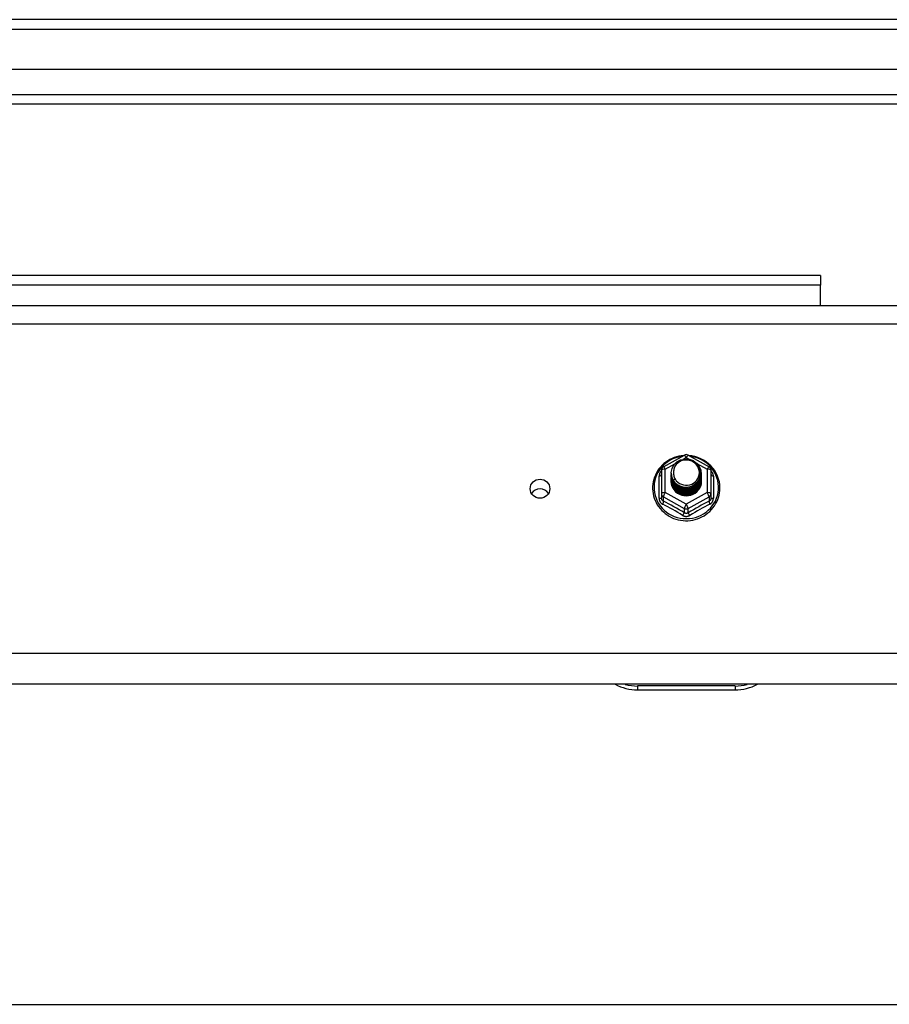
# Model space of a CAD drawing. Header units: inches. Extents: x 72 to 180, y 48 to 83.
# Tile 27 of 28: x 162 to 171, y 71 to 81. Entities that reach past the tile are written whole.
import ezdxf

# ---------------------------------------------------------------- set-up
doc = ezdxf.new("R2010")
doc.units = ezdxf.units.IN
doc.header["$MEASUREMENT"] = 0
doc.layers.add('Visible Edges(ANSI)', color=7, linetype='Continuous', lineweight=25)
doc.layers.add('Visible Tangent Edges(ANSI)', color=7, linetype='Continuous', lineweight=25)

msp = doc.modelspace()

# ---------------------------------------------------------------- linework, layer by layer
at = {"layer": 'Visible Edges(ANSI)'}
for p, q in [((179.982, 81.402), (126.18, 81.402)), ((179.372, 80.89), (126.789, 80.89)), ((179.184, 80.535), (126.978, 80.535)), ((170.456, 78.777), (144.706, 78.777)), ((170.456, 78.777), (170.456, 78.678)), ((170.456, 78.469), (170.456, 78.678)), ((126.947, 78.469), (175.081, 78.469)), ((168.847, 76.815), (169.062, 76.935)), ((169.1, 76.935), (169.314, 76.815)), ((168.827, 76.781), (168.827, 76.541)), ((169.335, 76.541), (169.335, 76.781)), ((168.927, 76.75), (168.927, 76.75)), ((168.927, 76.737), (168.927, 76.738)), ((168.927, 76.725), (168.927, 76.725)), ((168.927, 76.712), (168.927, 76.713)), ((168.927, 76.7), (168.927, 76.7)), ((168.927, 76.687), (168.927, 76.688)), ((168.927, 76.675), (168.927, 76.675)), ((169.234, 76.744), (169.234, 76.744)), ((169.234, 76.731), (169.234, 76.732)), ((169.234, 76.719), (169.234, 76.719)), ((169.234, 76.706), (169.234, 76.706)), ((169.234, 76.694), (169.234, 76.694)), ((169.234, 76.681), (169.234, 76.681)), ((168.827, 76.541), (168.827, 76.497)), ((169.063, 76.529), (169.061, 76.52)), ((169.335, 76.497), (169.335, 76.541)), ((175.081, 74.585), (126.947, 74.585)), ((168.581, 74.528), (169.581, 74.528)), ((126.947, 71.302), (175.081, 71.302))]:
    msp.add_line(p, q, dxfattribs=at)
at = {"layer": 'Visible Edges(ANSI)', "flags": 128}
for points in [[(169.055, 76.931), (169.03, 76.929), (169.006, 76.924), (168.981, 76.918), (168.958, 76.91), (168.935, 76.901), (168.913, 76.89), (168.891, 76.877), (168.871, 76.863), (168.852, 76.848), (168.833, 76.831), (168.817, 76.813), (168.801, 76.794), (168.787, 76.774), (168.775, 76.753), (168.764, 76.731), (168.755, 76.708), (168.748, 76.685), (168.742, 76.661), (168.738, 76.637), (168.736, 76.613), (168.736, 76.589), (168.737, 76.565), (168.741, 76.541), (168.746, 76.517), (168.753, 76.493), (168.761, 76.471), (168.772, 76.449), (168.784, 76.427), (168.797, 76.407), (168.812, 76.387), (168.829, 76.369), (168.846, 76.352), (168.865, 76.336), (168.885, 76.322), (168.906, 76.309), (168.928, 76.297), (168.951, 76.287), (168.975, 76.279), (168.999, 76.273), (169.023, 76.268), (169.048, 76.265), (169.073, 76.263), (169.098, 76.263), (169.123, 76.265), (169.147, 76.269), (169.171, 76.275), (169.195, 76.282), (169.219, 76.291), (169.241, 76.301), (169.263, 76.313), (169.283, 76.327), (169.303, 76.342), (169.322, 76.358), (169.339, 76.376), (169.355, 76.394), (169.369, 76.414), (169.382, 76.435), (169.394, 76.456), (169.403, 76.479), (169.411, 76.502), (169.418, 76.525), (169.422, 76.549), (169.425, 76.573), (169.426, 76.598)], [(168.948, 76.677), (168.932, 76.715), (168.927, 76.757), (168.935, 76.798), (168.955, 76.835), (168.985, 76.865), (169.023, 76.886), (169.065, 76.895), (169.109, 76.893), (169.15, 76.879), (169.186, 76.854), (169.213, 76.82), (169.23, 76.78), (169.234, 76.738), (169.226, 76.696), (169.206, 76.657), (169.176, 76.626), (169.139, 76.604), (169.096, 76.593), (169.053, 76.595), (169.011, 76.608), (168.975, 76.631), (168.948, 76.664), (168.932, 76.702), (168.927, 76.744)], [(168.967, 76.652), (168.989, 76.633), (169.016, 76.619), (169.044, 76.61), (169.074, 76.607), (169.104, 76.609), (169.133, 76.618), (169.16, 76.632), (169.183, 76.65), (169.202, 76.673), (169.215, 76.699), (169.223, 76.727), (169.225, 76.757), (169.22, 76.786), (169.21, 76.813), (169.193, 76.838), (169.172, 76.858), (169.147, 76.874), (169.119, 76.884), (169.089, 76.889), (169.059, 76.887), (169.03, 76.878), (169.004, 76.864), (168.982, 76.845), (168.965, 76.821)], [(169.426, 76.598), (169.424, 76.629), (169.42, 76.66), (169.412, 76.69), (169.402, 76.72), (169.389, 76.749), (169.373, 76.776), (169.354, 76.802), (169.334, 76.825), (169.31, 76.847), (169.285, 76.867), (169.259, 76.884), (169.23, 76.899), (169.201, 76.911), (169.17, 76.921), (169.139, 76.928), (169.107, 76.931)], [(168.965, 76.821), (168.964, 76.819), (168.962, 76.816), (168.961, 76.814), (168.96, 76.811), (168.959, 76.808), (168.958, 76.806), (168.957, 76.803), (168.956, 76.8), (168.956, 76.798), (168.955, 76.795), (168.954, 76.792), (168.953, 76.79), (168.953, 76.787), (168.952, 76.784), (168.952, 76.781), (168.952, 76.778), (168.951, 76.776), (168.951, 76.773), (168.951, 76.77), (168.951, 76.767), (168.951, 76.765), (168.951, 76.762), (168.951, 76.759), (168.951, 76.756)], [(168.951, 76.756), (168.951, 76.753), (168.951, 76.75), (168.951, 76.748), (168.951, 76.745), (168.951, 76.742), (168.951, 76.739), (168.951, 76.736), (168.952, 76.734), (168.952, 76.731), (168.953, 76.728), (168.953, 76.725), (168.954, 76.723), (168.954, 76.72), (168.955, 76.717), (168.956, 76.714), (168.957, 76.712), (168.957, 76.709), (168.958, 76.706), (168.959, 76.704), (168.96, 76.701), (168.962, 76.699), (168.963, 76.696), (168.964, 76.694), (168.965, 76.691)], [(168.927, 76.75), (168.927, 76.745), (168.927, 76.741), (168.928, 76.737), (168.928, 76.732), (168.929, 76.728), (168.93, 76.723), (168.931, 76.719), (168.932, 76.714), (168.933, 76.71), (168.934, 76.706), (168.936, 76.702), (168.937, 76.697), (168.939, 76.693), (168.941, 76.689), (168.943, 76.685), (168.945, 76.681), (168.947, 76.677), (168.95, 76.673), (168.952, 76.67), (168.955, 76.666), (168.958, 76.662), (168.961, 76.659), (168.964, 76.655), (168.967, 76.652)], [(168.927, 76.737), (168.929, 76.718), (168.932, 76.699), (168.939, 76.681), (168.948, 76.664), (168.959, 76.648), (168.972, 76.634), (168.987, 76.621), (169.004, 76.611), (169.022, 76.603), (169.041, 76.597), (169.061, 76.593), (169.081, 76.592), (169.101, 76.594), (169.12, 76.598), (169.139, 76.604), (169.158, 76.613), (169.174, 76.624), (169.189, 76.637), (169.203, 76.652), (169.214, 76.668), (169.223, 76.686), (169.229, 76.705), (169.233, 76.724), (169.234, 76.744)], [(169.234, 76.738), (169.234, 76.717), (169.23, 76.697), (169.224, 76.678), (169.216, 76.66), (169.205, 76.643), (169.191, 76.627), (169.176, 76.613), (169.159, 76.602), (169.141, 76.593), (169.121, 76.586), (169.101, 76.582), (169.081, 76.58), (169.06, 76.581), (169.04, 76.585), (169.02, 76.591), (169.002, 76.6), (168.985, 76.611), (168.97, 76.624), (168.957, 76.639), (168.946, 76.656), (168.937, 76.673), (168.931, 76.692), (168.928, 76.712), (168.927, 76.731)], [(168.927, 76.725), (168.929, 76.706), (168.932, 76.687), (168.939, 76.669), (168.948, 76.652), (168.959, 76.636), (168.972, 76.621), (168.987, 76.609), (169.004, 76.598), (169.022, 76.59), (169.041, 76.584), (169.061, 76.581), (169.081, 76.58), (169.101, 76.581), (169.12, 76.585), (169.139, 76.592), (169.158, 76.6), (169.174, 76.612), (169.189, 76.625), (169.203, 76.639), (169.214, 76.656), (169.223, 76.674), (169.229, 76.692), (169.233, 76.711), (169.234, 76.731)], [(169.234, 76.725), (169.234, 76.705), (169.23, 76.685), (169.224, 76.666), (169.216, 76.647), (169.205, 76.63), (169.191, 76.615), (169.176, 76.601), (169.159, 76.589), (169.141, 76.58), (169.121, 76.573), (169.101, 76.569), (169.081, 76.567), (169.06, 76.568), (169.04, 76.572), (169.02, 76.579), (169.002, 76.587), (168.985, 76.598), (168.97, 76.611), (168.957, 76.626), (168.946, 76.643), (168.937, 76.661), (168.931, 76.68), (168.928, 76.699), (168.927, 76.719)], [(168.927, 76.712), (168.929, 76.693), (168.932, 76.674), (168.939, 76.656), (168.948, 76.639), (168.959, 76.623), (168.972, 76.609), (168.987, 76.596), (169.004, 76.586), (169.022, 76.577), (169.041, 76.572), (169.061, 76.568), (169.081, 76.567), (169.101, 76.569), (169.12, 76.573), (169.139, 76.579), (169.158, 76.588), (169.174, 76.599), (169.189, 76.612), (169.203, 76.627), (169.214, 76.643), (169.223, 76.661), (169.229, 76.68), (169.233, 76.699), (169.234, 76.719)], [(169.234, 76.713), (169.234, 76.692), (169.23, 76.672), (169.224, 76.653), (169.216, 76.635), (169.205, 76.618), (169.191, 76.602), (169.176, 76.588), (169.159, 76.577), (169.141, 76.568), (169.121, 76.561), (169.101, 76.556), (169.081, 76.555), (169.06, 76.556), (169.04, 76.56), (169.02, 76.566), (169.002, 76.575), (168.985, 76.586), (168.97, 76.599), (168.957, 76.614), (168.946, 76.631), (168.937, 76.648), (168.931, 76.667), (168.928, 76.687), (168.927, 76.706)], [(168.927, 76.7), (168.929, 76.681), (168.932, 76.662), (168.939, 76.644), (168.948, 76.627), (168.959, 76.611), (168.972, 76.596), (168.987, 76.584), (169.004, 76.573), (169.022, 76.565), (169.041, 76.559), (169.061, 76.555), (169.081, 76.554), (169.101, 76.556), (169.12, 76.56), (169.139, 76.567), (169.158, 76.575), (169.174, 76.586), (169.189, 76.599), (169.203, 76.614), (169.214, 76.631), (169.223, 76.648), (169.229, 76.667), (169.233, 76.686), (169.234, 76.706)], [(169.234, 76.7), (169.234, 76.68), (169.23, 76.66), (169.224, 76.641), (169.216, 76.622), (169.205, 76.605), (169.191, 76.59), (169.176, 76.576), (169.159, 76.564), (169.141, 76.555), (169.121, 76.548), (169.101, 76.544), (169.081, 76.542), (169.06, 76.543), (169.04, 76.547), (169.02, 76.553), (169.002, 76.562), (168.985, 76.573), (168.97, 76.586), (168.957, 76.601), (168.946, 76.618), (168.937, 76.636), (168.931, 76.655), (168.928, 76.674), (168.927, 76.694)], [(168.927, 76.687), (168.929, 76.668), (168.932, 76.649), (168.939, 76.631), (168.948, 76.614), (168.959, 76.598), (168.972, 76.584), (168.987, 76.571), (169.004, 76.561), (169.022, 76.552), (169.041, 76.546), (169.061, 76.543), (169.081, 76.542), (169.101, 76.543), (169.12, 76.547), (169.139, 76.554), (169.158, 76.563), (169.174, 76.574), (169.189, 76.587), (169.203, 76.602), (169.214, 76.618), (169.223, 76.636), (169.229, 76.655), (169.233, 76.674), (169.234, 76.694)], [(169.234, 76.687), (169.234, 76.667), (169.23, 76.647), (169.224, 76.628), (169.216, 76.61), (169.205, 76.593), (169.191, 76.577), (169.176, 76.563), (169.159, 76.552), (169.141, 76.542), (169.121, 76.536), (169.101, 76.531), (169.081, 76.53), (169.06, 76.531), (169.04, 76.535), (169.02, 76.541), (169.002, 76.55), (168.985, 76.561), (168.97, 76.574), (168.957, 76.589), (168.946, 76.605), (168.937, 76.623), (168.931, 76.642), (168.928, 76.662), (168.927, 76.681)], [(168.927, 76.675), (168.929, 76.656), (168.932, 76.637), (168.939, 76.619), (168.948, 76.602), (168.959, 76.586), (168.972, 76.571), (168.987, 76.559), (169.004, 76.548), (169.022, 76.54), (169.041, 76.534), (169.061, 76.53), (169.081, 76.529), (169.101, 76.531), (169.12, 76.535), (169.139, 76.541), (169.158, 76.55), (169.174, 76.561), (169.189, 76.574), (169.203, 76.589), (169.214, 76.606), (169.223, 76.623), (169.229, 76.642), (169.233, 76.661), (169.234, 76.681)], [(168.965, 76.691), (168.965, 76.69), (168.964, 76.69), (168.963, 76.689), (168.962, 76.689), (168.962, 76.688), (168.961, 76.687), (168.96, 76.687), (168.96, 76.686), (168.959, 76.686), (168.958, 76.685), (168.957, 76.684), (168.957, 76.684), (168.956, 76.683), (168.955, 76.683), (168.955, 76.682), (168.954, 76.681), (168.953, 76.681), (168.952, 76.68), (168.952, 76.68), (168.951, 76.679), (168.95, 76.678), (168.95, 76.678), (168.949, 76.677), (168.948, 76.677)], [(169.061, 76.52), (169.053, 76.521), (169.045, 76.523), (169.037, 76.525), (169.029, 76.528), (169.022, 76.531), (169.014, 76.534), (169.007, 76.538), (169, 76.542), (168.993, 76.546), (168.987, 76.551), (168.98, 76.556), (168.974, 76.561), (168.969, 76.567), (168.963, 76.573), (168.958, 76.579), (168.954, 76.586), (168.949, 76.593), (168.945, 76.599), (168.942, 76.607), (168.939, 76.614), (168.936, 76.621), (168.934, 76.629), (168.932, 76.637), (168.931, 76.644)]]:
    msp.add_lwpolyline(points, dxfattribs=at)
at = {"layer": 'Visible Edges(ANSI)'}
for centre, radius, start, end in [((169.081, 76.901), 0.0394, 60.8255, 119.1745), ((168.866, 76.781), 0.0394, 119.1745, 180), ((169.295, 76.781), 0.0394, 0, 60.8255), ((168.581, 75.028), 0.5, 242.5014, 270), ((169.581, 75.028), 0.5, 270, 297.4986)]:
    msp.add_arc(centre, radius, start, end, dxfattribs=at)
for centre, major_axis, start_param, end_param in [((169.081, 76.756), (0.134, 0), 3.671471, 8.899926), ((169.081, 76.671), (-0.158, 0), 6.032414, 9.675269), ((169.081, 76.751), (0.154, 0), 3.669461, 3.875388), ((167.581, 76.491), (-0.101, 0), 3.68386, 5.740918)]:
    msp.add_ellipse(centre, major_axis=major_axis, ratio=0.966998, start_param=start_param, end_param=end_param, dxfattribs=at)
msp.add_ellipse((167.581, 76.591), major_axis=(-0.101, 0), ratio=0.966998, dxfattribs=at)
at = {"layer": 'Visible Tangent Edges(ANSI)'}
for p, q in [((126.18, 81.303), (179.982, 81.303)), ((126.848, 80.634), (179.314, 80.634)), ((170.456, 78.678), (144.706, 78.678)), ((126.947, 78.283), (175.081, 78.283)), ((169.049, 76.893), (169.081, 76.911)), ((169.081, 76.911), (169.115, 76.891)), ((168.866, 76.791), (168.964, 76.846)), ((168.866, 76.551), (168.866, 76.791)), ((169.19, 76.849), (169.295, 76.791)), ((169.295, 76.791), (169.295, 76.551)), ((168.803, 76.494), (168.803, 76.721)), ((169.359, 76.721), (169.359, 76.494)), ((169.081, 76.432), (168.866, 76.551)), ((169.295, 76.551), (169.081, 76.432)), ((168.846, 76.508), (169.061, 76.389)), ((168.846, 76.464), (168.846, 76.508)), ((169.1, 76.389), (169.315, 76.508)), ((169.315, 76.508), (169.315, 76.464)), ((169.061, 76.389), (169.061, 76.344)), ((169.1, 76.344), (169.1, 76.389)), ((175.081, 74.899), (126.947, 74.899)), ((169.581, 74.568), (168.581, 74.568)), ((168.581, 74.568), (168.581, 74.528)), ((169.581, 74.568), (169.581, 74.528))]:
    msp.add_line(p, q, dxfattribs=at)
at = {"layer": 'Visible Tangent Edges(ANSI)', "flags": 128}
for points in [[(168.827, 76.773), (168.825, 76.772), (168.823, 76.77), (168.821, 76.768), (168.82, 76.766), (168.818, 76.764), (168.817, 76.762), (168.815, 76.76), (168.814, 76.758), (168.812, 76.756), (168.811, 76.753), (168.81, 76.751), (168.809, 76.749), (168.808, 76.747), (168.807, 76.744), (168.806, 76.742), (168.805, 76.74), (168.805, 76.737), (168.804, 76.735), (168.804, 76.733), (168.803, 76.73), (168.803, 76.728), (168.803, 76.725), (168.803, 76.723), (168.803, 76.721)], [(169.359, 76.721), (169.359, 76.723), (169.359, 76.725), (169.359, 76.728), (169.358, 76.73), (169.358, 76.733), (169.357, 76.735), (169.357, 76.737), (169.356, 76.74), (169.355, 76.742), (169.355, 76.744), (169.354, 76.747), (169.353, 76.749), (169.352, 76.751), (169.35, 76.753), (169.349, 76.756), (169.348, 76.758), (169.346, 76.76), (169.345, 76.762), (169.343, 76.764), (169.342, 76.766), (169.34, 76.768), (169.338, 76.77), (169.337, 76.772), (169.335, 76.773)], [(168.803, 76.494), (168.803, 76.49), (168.803, 76.487), (168.803, 76.484), (168.804, 76.481), (168.804, 76.477), (168.805, 76.474), (168.806, 76.471), (168.807, 76.468), (168.808, 76.465), (168.81, 76.462), (168.811, 76.459), (168.813, 76.457), (168.814, 76.454), (168.816, 76.451), (168.818, 76.449), (168.82, 76.446), (168.822, 76.444), (168.825, 76.442), (168.827, 76.44), (168.829, 76.438), (168.832, 76.436), (168.834, 76.434), (168.837, 76.433), (168.84, 76.431)], [(168.846, 76.464), (168.845, 76.464), (168.844, 76.465), (168.842, 76.466), (168.841, 76.467), (168.84, 76.468), (168.838, 76.469), (168.837, 76.47), (168.836, 76.471), (168.835, 76.472), (168.834, 76.474), (168.833, 76.475), (168.832, 76.476), (168.831, 76.478), (168.83, 76.479), (168.83, 76.481), (168.829, 76.483), (168.829, 76.484), (168.828, 76.486), (168.828, 76.488), (168.827, 76.489), (168.827, 76.491), (168.827, 76.493), (168.827, 76.495), (168.827, 76.497)], [(169.335, 76.497), (169.335, 76.495), (169.335, 76.493), (169.334, 76.491), (169.334, 76.489), (169.334, 76.488), (169.333, 76.486), (169.333, 76.484), (169.332, 76.483), (169.332, 76.481), (169.331, 76.479), (169.33, 76.478), (169.329, 76.476), (169.328, 76.475), (169.328, 76.474), (169.327, 76.472), (169.325, 76.471), (169.324, 76.47), (169.323, 76.469), (169.322, 76.468), (169.321, 76.467), (169.319, 76.466), (169.318, 76.465), (169.316, 76.464), (169.315, 76.464)], [(169.322, 76.431), (169.324, 76.433), (169.327, 76.434), (169.33, 76.436), (169.332, 76.438), (169.335, 76.44), (169.337, 76.442), (169.339, 76.444), (169.341, 76.446), (169.343, 76.449), (169.345, 76.451), (169.347, 76.454), (169.349, 76.457), (169.35, 76.459), (169.352, 76.462), (169.353, 76.465), (169.354, 76.468), (169.355, 76.471), (169.356, 76.474), (169.357, 76.477), (169.358, 76.481), (169.358, 76.484), (169.359, 76.487), (169.359, 76.49), (169.359, 76.494)], [(169.043, 76.317), (169.046, 76.316), (169.049, 76.314), (169.052, 76.313), (169.055, 76.312), (169.058, 76.311), (169.061, 76.31), (169.065, 76.309), (169.068, 76.308), (169.071, 76.308), (169.074, 76.307), (169.077, 76.307), (169.081, 76.307), (169.084, 76.307), (169.087, 76.307), (169.091, 76.308), (169.094, 76.308), (169.097, 76.309), (169.1, 76.31), (169.103, 76.311), (169.106, 76.312), (169.109, 76.313), (169.112, 76.314), (169.115, 76.316), (169.118, 76.317)], [(169.1, 76.344), (169.099, 76.343), (169.097, 76.342), (169.096, 76.341), (169.094, 76.34), (169.093, 76.34), (169.091, 76.339), (169.089, 76.339), (169.088, 76.338), (169.086, 76.338), (169.084, 76.338), (169.082, 76.338), (169.081, 76.338), (169.079, 76.338), (169.077, 76.338), (169.076, 76.338), (169.074, 76.338), (169.072, 76.339), (169.071, 76.339), (169.069, 76.34), (169.067, 76.34), (169.066, 76.341), (169.064, 76.342), (169.063, 76.343), (169.061, 76.344)]]:
    msp.add_lwpolyline(points, dxfattribs=at)
at = {"layer": 'Visible Tangent Edges(ANSI)'}
for centre, start, end in [((168.581, 75.036), 254.5326, 270), ((169.581, 75.036), 270, 285.4674)]:
    msp.add_arc(centre, 0.469, start, end, dxfattribs=at)
for centre, major_axis, ratio, start_param, end_param in [((169.081, 76.604), (0.331, 0), 0.966998, 1.708073, 7.716705), ((169.081, 76.901), (-0.0192, 0.0344), 0.127392, 4.936728, 6.283185), ((169.081, 76.901), (0.0192, 0.0344), 0.127392, 0, 1.346458), ((168.866, 76.781), (-0.0394, 0), 0.254784, 4.712389, 6.283185), ((168.866, 76.781), (-0.0192, 0.0344), 0.127392, 4.936728, 6.283185), ((169.295, 76.781), (0.0192, 0.0344), 0.127392, 0, 1.346458), ((169.295, 76.781), (0.0394, 0), 0.254784, 0, 1.570796), ((168.787, 76.736), (0.0394, 0), 0.420933, 5.107073, 6.283185), ((169.374, 76.736), (-0.0394, 0), 0.420933, 0, 1.176113), ((168.866, 76.541), (-0.0394, 0), 0.254784, 4.712389, 6.283185), ((168.866, 76.541), (-0.0192, -0.0344), 0.127392, 4.48805, 6.058847), ((169.295, 76.541), (0.0394, 0), 0.254784, 0, 1.570796), ((169.295, 76.541), (0.0192, -0.0344), 0.127392, 0.224339, 1.795135), ((168.787, 76.497), (0.0394, 0), 0.080687, 5.107073, 6.283185), ((168.866, 76.541), (-0.0394, 0), 0.966998, 0, 1.047198), ((168.827, 76.431), (0.0178, 0.0351), 0.295528, 4.874003, 6.050115), ((168.954, 76.227), (-0.605, 0.361), 0.220649, 4.666525, 5.020223), ((169.208, 76.227), (-0.605, -0.361), 0.220649, 4.404555, 4.758253), ((169.335, 76.431), (-0.0178, 0.0351), 0.295528, 0.23307, 1.409183), ((169.295, 76.541), (0.0394, 0), 0.966998, 5.235988, 6.283185), ((169.374, 76.497), (-0.0394, 0), 0.080687, 0, 1.176113), ((168.942, 76.207), (0.573, -0.342), 0.220649, 1.524932, 1.878631), ((169.081, 76.422), (-0.0192, -0.0344), 0.127392, 4.48805, 6.058847), ((169.081, 76.422), (0.0394, 0), 0.966998, 4.18879, 5.235988), ((169.081, 76.422), (0.0192, -0.0344), 0.127392, 0.224339, 1.795135), ((169.22, 76.207), (0.573, 0.342), 0.220649, 1.262962, 1.61666), ((169.041, 76.311), (0.0205, 0.0336), 0.044718, 0.222707, 1.398819), ((169.12, 76.311), (-0.0205, 0.0336), 0.044718, 4.884366, 6.060479)]:
    msp.add_ellipse(centre, major_axis=major_axis, ratio=ratio, start_param=start_param, end_param=end_param, dxfattribs=at)

doc.saveas('drawing.dxf')
